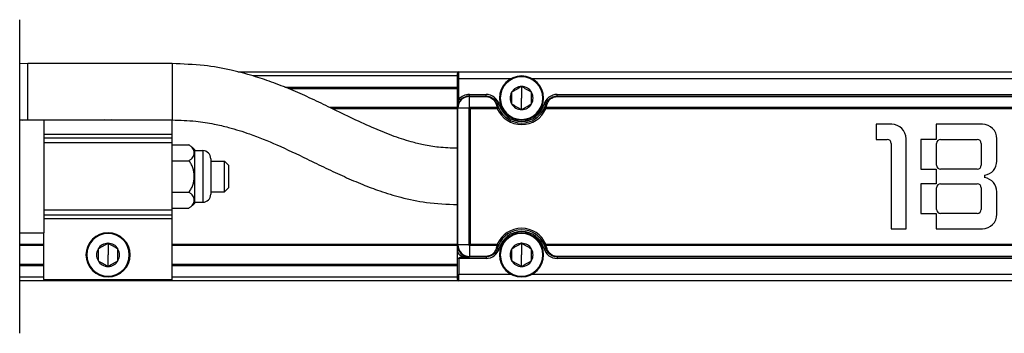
# Model space of a CAD drawing. Header units: millimetres. Extents: x -565 to 1730, y 407 to 731.
# Tile 10 of 26: x -13 to 109, y 409 to 448. Entities that reach past the tile are written whole.
import ezdxf

# ---------------------------------------------------------------- set-up
doc = ezdxf.new("R2010")
doc.units = ezdxf.units.MM

# ---------------------------------------------------------------- blocks, each defined once
blk = doc.blocks.new('Drawing View3')
at = {"color": 7, "linetype": 'Continuous', "lineweight": 25}
for p, q in [((50.73, 10.5), (50.73, 23)), ((51.73, 17.53), (50.73, 17.49)), ((69.73, 17.53), (51.73, 17.53)), ((51.73, 10.53), (51.73, 17.53)), ((69.73, 17.53), (69.73, 10.53)), ((77.9, 16.5), (105.43, 16.5)), ((105.23, 16), (79.82, 16)), ((105.23, 15.7), (105.23, 16.3)), ((105.43, 15.7), (105.43, 16.5)), ((105.43, 16.5), (230.03, 16.5)), ((113.23, 16), (113.23, 15.9)), ((105.23, 15.7), (105.43, 15.7)), ((105.23, 12), (105.23, 15.7)), ((105.43, 13.1), (105.43, 15.7)), ((105.43, 15.7), (111.98, 15.7)), ((114.48, 15.7), (220.98, 15.7)), ((83.73, 14.6), (105.23, 14.6)), ((105.23, 14.4), (84.24, 14.4)), ((106.73, 13.5), (106.73, 13.7)), ((106.73, 13.7), (108.8, 13.7)), ((106.73, 13.5), (108.8, 13.5)), ((108.8, 13.5), (108.8, 13.7)), ((108.8, 13.5), (108.8, 13.44)), ((113.23, 14.69), (113.23, 13.25)), ((117.66, 13.5), (117.66, 13.7)), ((117.66, 13.7), (217.8, 13.7)), ((117.66, 13.5), (117.66, 13.44)), ((117.66, 13.5), (217.8, 13.5)), ((105.58, 12.97), (105.43, 13.1)), ((106.73, 12.06), (106.73, 13.44)), ((106.73, 13.44), (108.8, 13.44)), ((110.25, 12.41), (110.44, 12.46)), ((113.23, 11.82), (113.23, 13.25)), ((116.21, 12.41), (116.02, 12.46)), ((117.66, 13.44), (217.8, 13.44)), ((89.31, 12.1), (105.23, 12.1)), ((105.23, 11.9), (89.72, 11.9)), ((105.23, -5), (105.23, 12)), ((105.29, -5), (105.29, 12)), ((106.67, 12), (105.29, 12)), ((106.67, 12), (106.67, -5)), ((110.21, 12.06), (106.73, 12.06)), ((106.81, 11.92), (106.81, -4.92)), ((110.21, 11.92), (106.81, 11.92)), ((110.21, 12.06), (110.21, 11.92)), ((110.21, 11.92), (110.39, 12)), ((116.06, 12), (116.25, 11.92)), ((116.25, 11.92), (116.25, 12.06)), ((219.21, 12.06), (116.25, 12.06)), ((219.21, 11.92), (116.25, 11.92)), ((50.73, -3.5), (50.73, 10.5)), ((53.73, 10.5), (50.73, 10.5)), ((51.07, 10.5), (51.73, 10.53)), ((51.73, 10.53), (69.73, 10.53)), ((53.73, 10.5), (53.73, 10.53)), ((53.73, 10.5), (53.73, -3.5)), ((61.73, 10.5), (61.33, 10.53)), ((62.13, 10.53), (61.73, 10.5)), ((61.73, 10.5), (61.73, 10.53)), ((69.73, 8.75), (69.73, 10.53)), ((113.23, 10.5), (113.23, 10.6)), ((159.32, 10), (157.37, 10)), ((157.37, 10), (157.37, 8.1)), ((170.62, 10), (164.87, 10)), ((164.87, 10), (164.87, 8.1)), ((53.73, 8.75), (69.73, 8.75)), ((69.73, 8.26), (69.73, 8.75)), ((69.73, 8.26), (53.73, 8.26)), ((53.73, 7.71), (69.73, 7.71)), ((69.73, 7.71), (69.73, 8.26)), ((69.73, -0.71), (69.73, 7.71)), ((69.73, 7.43), (71.78, 7.43)), ((157.37, 8.1), (158.77, 8.1)), ((159.27, 7.6), (159.27, -3)), ((161.12, -3), (161.12, 8.2)), ((164.87, 8.1), (162.97, 8.1)), ((162.97, 8.1), (162.97, 4.4)), ((164.92, 4.9), (164.92, 7.6)), ((165.42, 8.1), (169.97, 8.1)), ((170.47, 7.6), (170.47, 4.9)), ((172.42, 5.42), (172.42, 8.2)), ((72.53, 0.18), (72.53, 6.82)), ((72.53, 6.71), (73.53, 6.71)), ((73.53, 6.71), (73.53, 0.29)), ((69.73, 5.46), (71.78, 5.46)), ((74.53, 5.71), (74.53, 1.29)), ((74.53, 5.4), (76.23, 5.4)), ((76.23, 1.6), (76.23, 5.4)), ((76.73, 4.9), (76.23, 5.4)), ((76.73, 4.9), (76.73, 2.1)), ((162.97, 4.4), (164.87, 4.4)), ((164.87, 4.4), (164.87, 2.6)), ((169.97, 4.4), (165.42, 4.4)), ((164.87, 2.6), (162.97, 2.6)), ((162.97, 2.6), (162.97, -1.1)), ((165.42, 2.6), (169.97, 2.6)), ((170.92, 3.35), (170.92, 3.65)), ((69.73, 1.54), (71.78, 1.54)), ((74.53, 1.6), (76.23, 1.6)), ((76.23, 1.6), (76.73, 2.1)), ((164.92, -0.6), (164.92, 2.1)), ((170.47, 2.1), (170.47, -0.6)), ((172.42, -1.2), (172.42, 1.58)), ((72.53, 0.29), (73.53, 0.29)), ((69.73, -0.71), (53.73, -0.71)), ((69.73, -0.43), (71.78, -0.43)), ((69.73, -1.26), (69.73, -0.71)), ((162.97, -1.1), (164.87, -1.1)), ((164.87, -1.1), (164.87, -3)), ((169.97, -1.1), (165.42, -1.1)), ((53.73, -1.26), (69.73, -1.26)), ((69.73, -1.75), (53.73, -1.75)), ((69.73, -1.75), (69.73, -1.26)), ((69.73, -9.3), (69.73, -1.75)), ((50.73, -16), (50.73, -3.5)), ((50.73, -3.5), (53.73, -3.5)), ((53.73, -9.3), (53.73, -3.5)), ((61.73, -3.5), (61.73, -3.6)), ((113.23, -3.5), (113.23, -3.6)), ((159.27, -3), (161.12, -3)), ((164.87, -3), (170.62, -3)), ((50.73, -4.9), (53.73, -4.9)), ((61.73, -4.81), (61.73, -6.25)), ((69.73, -4.9), (105.23, -4.9)), ((113.23, -4.81), (113.23, -6.25)), ((53.73, -5.1), (50.73, -5.1)), ((105.23, -5.1), (69.73, -5.1)), ((106.67, -5), (105.29, -5)), ((106.73, -5.06), (110.21, -5.06)), ((106.73, -5.06), (106.73, -6.44)), ((106.81, -4.92), (110.21, -4.92)), ((110.21, -4.92), (110.21, -5.06)), ((110.39, -5), (110.21, -4.92)), ((110.25, -5.41), (110.44, -5.46)), ((116.21, -5.41), (116.02, -5.46)), ((116.25, -4.92), (116.06, -5)), ((116.25, -4.92), (219.21, -4.92)), ((116.25, -5.06), (116.25, -4.92)), ((116.25, -5.06), (219.21, -5.06)), ((61.73, -7.68), (61.73, -6.25)), ((105.23, -8.7), (105.23, -6.7)), ((108.8, -6.7), (105.43, -6.7)), ((105.43, -6.7), (105.43, -8.7)), ((108.8, -6.44), (106.73, -6.44)), ((108.8, -6.5), (106.73, -6.5)), ((108.8, -6.5), (108.8, -6.44)), ((108.8, -6.5), (108.8, -6.7)), ((113.23, -7.68), (113.23, -6.25)), ((217.8, -6.44), (117.66, -6.44)), ((117.66, -6.5), (117.66, -6.44)), ((217.8, -6.5), (117.66, -6.5)), ((117.66, -6.5), (117.66, -6.7)), ((217.8, -6.7), (117.66, -6.7)), ((50.73, -7.4), (53.73, -7.4)), ((53.73, -7.6), (50.73, -7.6)), ((69.73, -7.4), (105.23, -7.4)), ((105.23, -7.6), (69.73, -7.6)), ((50.73, -9), (53.73, -9)), ((53.73, -9.5), (50.73, -9.5)), ((53.73, -9.3), (69.73, -9.3)), ((53.73, -9.3), (53.73, -9.5)), ((69.73, -9.5), (53.73, -9.5)), ((61.73, -9), (61.73, -8.9)), ((69.73, -9), (105.23, -9)), ((69.73, -9.5), (69.73, -9.3)), ((105.43, -9.5), (69.73, -9.5)), ((105.23, -8.7), (105.43, -8.7)), ((105.23, -9.3), (105.23, -8.7)), ((111.98, -8.7), (105.43, -8.7)), ((105.43, -9.5), (105.43, -8.7)), ((230.03, -9.5), (105.43, -9.5)), ((113.23, -9), (113.23, -8.9)), ((220.98, -8.7), (114.48, -8.7))]:
    blk.add_line(p, q, dxfattribs=at)
at = {"color": 7, "linetype": 'Continuous', "lineweight": 25, "flags": 128}
for points in [[(106.73, 13.5), (106.73, 13.5), (106.73, 13.5), (106.73, 13.49), (106.73, 13.48), (106.73, 13.48), (106.73, 13.47), (106.73, 13.45), (106.73, 13.44)], [(105.23, 12), (105.23, 12), (105.23, 12), (105.24, 12), (105.24, 12), (105.25, 12), (105.26, 12), (105.27, 12), (105.29, 12)], [(105.23, -5), (105.23, -5), (105.23, -5), (105.24, -5), (105.24, -5), (105.25, -5), (105.26, -5), (105.27, -5), (105.29, -5)], [(106.73, -6.5), (106.73, -6.5), (106.73, -6.5), (106.73, -6.49), (106.73, -6.48), (106.73, -6.48), (106.73, -6.47), (106.73, -6.45), (106.73, -6.44)]]:
    blk.add_lwpolyline(points, dxfattribs=at)
at = {"color": 7, "linetype": 'Continuous', "lineweight": 25}
for centre, radius, start, end in [((105.43, 16.3), 0.2, 90, 180), ((113.23, 13.25), 2.75, 90, 270), ((113.23, 13.25), 2.75, 270, 90), ((113.23, 13.25), 2.65, 90, 270), ((113.23, 13.25), 2.65, 270, 90), ((106.73, 12), 1.5, 90, 180), ((106.73, 12), 1.7, 90, 139.8808), ((108.8, 12), 1.7, 15.7678, 90), ((113.23, 13.25), 1.44, 150, 210), ((113.23, 13.25), 1.44, 90, 150), ((113.23, 13.25), 1.44, 30, 90), ((113.23, 13.25), 1.43, 330, 30), ((117.66, 12), 1.7, 90, 164.2322), ((106.73, 12), 1.44, 90.0001, 180), ((110.1, 12.34), 0.164, 25.5781, 105.7388), ((113.23, 13.25), 2.9, 195.7678, 344.2322), ((113.23, 13.25), 1.44, 210, 270), ((113.23, 13.25), 1.44, 270, 330), ((116.36, 12.34), 0.164, 74.2612, 154.4219), ((110.26, 11.91), 0.155, 33.2441, 110.1061), ((113.23, 13.25), 3.3, 203.8217, 336.1774), ((113.23, 13.25), 3.1, 203.821, 336.1785), ((116.19, 11.91), 0.155, 69.8923, 146.7633), ((159.32, 8.2), 1.8, 0, 90), ((170.62, 8.2), 1.8, 0, 90), ((158.77, 7.6), 0.5, 0, 90), ((165.42, 7.6), 0.5, 90, 180), ((169.97, 7.6), 0.5, 0, 90), ((70.49, 5.09), 2.67, 40.2396, 49.7467), ((73.53, 5.71), 1, 0, 90), ((170.62, 5.42), 1.8, 279.5941, 0), ((165.42, 4.9), 0.5, 180, 270), ((169.97, 4.9), 0.5, 270, 0), ((165.42, 2.1), 0.5, 90, 180), ((169.97, 2.1), 0.5, 0, 90), ((170.62, 1.58), 1.8, 0, 80.4059), ((73.53, 1.29), 1, 270, 0), ((70.49, 1.91), 2.67, 310.2595, 319.7604), ((165.42, -0.6), 0.5, 180, 270), ((169.97, -0.6), 0.5, 270, 0), ((170.62, -1.2), 1.8, 270, 0), ((61.73, -6.25), 2.75, 90, 270), ((61.73, -6.25), 2.65, 90, 270), ((61.73, -6.25), 2.75, 270, 90), ((61.73, -6.25), 2.65, 270, 90), ((113.23, -6.25), 3.3, 23.8246, 156.1778), ((113.23, -6.25), 3.1, 23.821, 156.1785), ((113.23, -6.25), 2.9, 15.7678, 164.2322), ((113.23, -6.25), 2.75, 90, 270), ((113.23, -6.25), 2.65, 90, 270), ((113.23, -6.25), 2.75, 270, 90), ((113.23, -6.25), 2.65, 270, 90), ((61.73, -6.25), 1.44, 90, 150), ((61.73, -6.25), 1.44, 30, 90), ((113.23, -6.25), 1.44, 90, 150), ((113.23, -6.25), 1.44, 30, 90), ((61.73, -6.25), 1.43, 150, 210), ((61.73, -6.25), 1.43, 330, 30), ((106.73, -5), 1.5, 180, 270), ((106.73, -5), 1.44, 180, 270), ((108.8, -5), 1.7, 270, 344.2322), ((110.1, -5.34), 0.164, 254.2612, 334.4219), ((110.26, -4.91), 0.155, 249.8923, 326.7633), ((113.23, -6.25), 1.44, 150, 210), ((113.23, -6.25), 1.43, 330, 30), ((117.66, -5), 1.7, 195.7678, 270), ((116.19, -4.91), 0.155, 213.2441, 290.1061), ((116.36, -5.34), 0.164, 205.5781, 285.7388), ((61.73, -6.25), 1.44, 210, 270), ((61.73, -6.25), 1.44, 270, 330), ((113.23, -6.25), 1.44, 210, 270), ((113.23, -6.25), 1.44, 270, 330), ((105.43, -9.3), 0.2, 180, 270)]:
    blk.add_arc(centre, radius, start, end, dxfattribs=at)
for points, knots in [([(105.23, 7), (104.45, 7.03), (103.03, 7.07), (101.12, 7.4), (99.17, 7.87), (97.04, 8.58), (94.52, 9.62), (91.89, 10.84), (89.3, 12.11), (86.83, 13.29), (84.48, 14.33), (82.15, 15.24), (79.67, 16.07), (76.89, 16.8), (73.52, 17.4), (71.06, 17.48), (69.73, 17.53)], [0, 0, 0, 0, 0.061832, 0.112812, 0.154283, 0.22249, 0.293632, 0.373812, 0.456466, 0.527156, 0.594599, 0.663895, 0.72796, 0.804189, 0.894057, 1, 1, 1, 1]), ([(108.8, 13.5), (108.89, 13.5), (109.08, 13.49), (109.37, 13.4), (109.65, 13.25), (109.9, 13.03), (110.12, 12.76), (110.2, 12.53), (110.25, 12.41)], [0, 0, 0, 0, 0.122874, 0.257007, 0.422444, 0.581313, 0.771502, 1, 1, 1, 1]), ([(113.23, 14.69), (113.02, 14.57), (112.61, 14.33), (112.19, 14.09), (111.99, 13.97)], [0, 0, 0, 0, 0.499978, 1, 1, 1, 1]), ([(111.99, 13.97), (111.99, 13.73), (111.99, 13.25), (111.99, 12.77), (111.99, 12.53)], [0, 0, 0, 0, 0.499978, 1, 1, 1, 1]), ([(114.47, 13.97), (114.26, 14.09), (113.85, 14.33), (113.44, 14.57), (113.23, 14.69)], [0, 0, 0, 0, 0.499978, 1, 1, 1, 1]), ([(114.47, 12.53), (114.47, 12.77), (114.47, 13.25), (114.47, 13.73), (114.47, 13.97)], [0, 0, 0, 0, 0.4999784, 1, 1, 1, 1]), ([(116.21, 12.41), (116.28, 12.57), (116.4, 12.88), (116.75, 13.23), (117.11, 13.41), (117.41, 13.49), (117.58, 13.5), (117.66, 13.5)], [0, 0, 0, 0, 0.308356, 0.568414, 0.780671, 0.89133, 1, 1, 1, 1]), ([(105.23, 12), (105.24, 12.24), (105.26, 12.61), (105.38, 12.97), (105.43, 13.1)], [0, 0, 0, 0, 0.654373, 1, 1, 1, 1]), ([(108.8, 13.44), (108.88, 13.44), (109.04, 13.43), (109.3, 13.35), (109.54, 13.22), (109.76, 13.04), (109.94, 12.79), (110.01, 12.6), (110.05, 12.49)], [0, 0, 0, 0, 0.118801, 0.249484, 0.412948, 0.57232, 0.765551, 1, 1, 1, 1]), ([(110.05, 12.49), (110.08, 12.41), (110.12, 12.27), (110.18, 12.12), (110.21, 12.06)], [0, 0, 0, 0, 0.553211, 1, 1, 1, 1]), ([(110.25, 12.41), (110.27, 12.33), (110.31, 12.19), (110.37, 12.06), (110.39, 12)], [0, 0, 0, 0, 0.553364, 1, 1, 1, 1]), ([(111.99, 12.53), (112.19, 12.41), (112.61, 12.17), (113.02, 11.93), (113.23, 11.82)], [0, 0, 0, 0, 0.4999784, 1, 1, 1, 1]), ([(113.23, 11.82), (113.44, 11.93), (113.85, 12.17), (114.26, 12.41), (114.47, 12.53)], [0, 0, 0, 0, 0.499978, 1, 1, 1, 1]), ([(116.06, 12), (116.1, 12.07), (116.15, 12.21), (116.19, 12.34), (116.21, 12.41)], [0, 0, 0, 0, 0.5416335, 1, 1, 1, 1]), ([(116.25, 12.06), (116.28, 12.14), (116.34, 12.28), (116.38, 12.43), (116.4, 12.49)], [0, 0, 0, 0, 0.5416, 1, 1, 1, 1]), ([(116.4, 12.49), (116.47, 12.65), (116.58, 12.94), (116.92, 13.24), (117.29, 13.41), (117.53, 13.43), (117.66, 13.44)], [0, 0, 0, 0, 0.35113, 0.631954, 0.811632, 1, 1, 1, 1]), ([(106.73, 12.06), (106.72, 12.06), (106.71, 12.06), (106.69, 12.05), (106.68, 12.04), (106.67, 12.03), (106.67, 12.01), (106.67, 12), (106.67, 12)], [0, 0, 0, 0, 0.212417, 0.45003, 0.578681, 0.713341, 0.853842, 1, 1, 1, 1]), ([(106.67, 12), (106.68, 12), (106.69, 11.99), (106.72, 11.98), (106.75, 11.96), (106.78, 11.93), (106.81, 11.92)], [0, 0, 0, 0, 0.215116, 0.339897, 0.471047, 1, 1, 1, 1]), ([(106.81, 11.92), (106.79, 11.94), (106.77, 11.98), (106.74, 12.01), (106.73, 12.03), (106.73, 12.05), (106.73, 12.06)], [0, 0, 0, 0, 0.526894, 0.694574, 0.783257, 1, 1, 1, 1]), ([(69.73, 10.53), (70.71, 10.5), (72.46, 10.45), (74.8, 10.07), (76.6, 9.65), (78.06, 9.23), (80.09, 8.55), (82.91, 7.4), (86.05, 5.9), (88.83, 4.55), (91.14, 3.47), (93.37, 2.51), (95.71, 1.63), (98.34, 0.84), (101.57, 0.15), (103.94, 0.05), (105.23, 0)], [0, 0, 0, 0, 0.077757, 0.139799, 0.188587, 0.225748, 0.261487, 0.360681, 0.471307, 0.542489, 0.610394, 0.677203, 0.737959, 0.811044, 0.897637, 1, 1, 1, 1]), ([(71.78, 5.46), (71.89, 5.53), (72.1, 5.66), (72.37, 5.99), (72.51, 6.44), (72.37, 6.9), (72.1, 7.23), (71.89, 7.36), (71.78, 7.43)], [0, 0, 0, 0, 0.118926, 0.241894, 0.500217, 0.758533, 0.881457, 1, 1, 1, 1]), ([(71.78, 1.54), (71.89, 1.67), (72.1, 1.94), (72.37, 2.59), (72.51, 3.5), (72.37, 4.41), (72.1, 5.06), (71.89, 5.33), (71.78, 5.46)], [0, 0, 0, 0, 0.118744, 0.241711, 0.500063, 0.758413, 0.88137, 1, 1, 1, 1]), ([(71.78, -0.43), (71.89, -0.36), (72.1, -0.23), (72.37, 0.1), (72.51, 0.56), (72.37, 1.01), (72.1, 1.34), (71.89, 1.47), (71.78, 1.54)], [0, 0, 0, 0, 0.116403, 0.240104, 0.499875, 0.759651, 0.88213, 1, 1, 1, 1]), ([(61.73, -4.81), (61.52, -4.93), (61.11, -5.17), (60.69, -5.41), (60.49, -5.53)], [0, 0, 0, 0, 0.499978, 1, 1, 1, 1]), ([(62.97, -5.53), (62.76, -5.41), (62.35, -5.17), (61.94, -4.93), (61.73, -4.81)], [0, 0, 0, 0, 0.499978, 1, 1, 1, 1]), ([(113.23, -4.81), (113.02, -4.93), (112.61, -5.17), (112.19, -5.41), (111.99, -5.53)], [0, 0, 0, 0, 0.499978, 1, 1, 1, 1]), ([(114.47, -5.53), (114.26, -5.41), (113.85, -5.17), (113.44, -4.93), (113.23, -4.81)], [0, 0, 0, 0, 0.499978, 1, 1, 1, 1]), ([(60.49, -5.53), (60.49, -5.77), (60.49, -6.25), (60.49, -6.73), (60.49, -6.97)], [0, 0, 0, 0, 0.499978, 1, 1, 1, 1]), ([(62.97, -6.97), (62.97, -6.73), (62.97, -6.25), (62.97, -5.77), (62.97, -5.53)], [0, 0, 0, 0, 0.499978, 1, 1, 1, 1]), ([(105.23, -5.1), (105.23, -5.11), (105.23, -5.15), (105.23, -5.22), (105.23, -5.36), (105.23, -5.61), (105.25, -5.9), (105.44, -6.18), (105.69, -6.36), (106.05, -6.49), (106.33, -6.5), (106.48, -6.51)], [0, 0, 0, 0, 0.028668, 0.055426, 0.106284, 0.20562, 0.393141, 0.501013, 0.637664, 0.807418, 1, 1, 1, 1]), ([(105.23, -6.7), (105.23, -6.37), (105.23, -5.9), (105.23, -5.38), (105.23, -5.2), (105.23, -5.17)], [0, 0, 0, 0, 0.638248, 0.932183, 1, 1, 1, 1]), ([(106.08, -6.51), (106.04, -6.5), (105.94, -6.5), (105.74, -6.43), (105.51, -6.27), (105.33, -6.02), (105.26, -5.85), (105.24, -5.78), (105.23, -5.78), (105.23, -5.77), (105.23, -5.77), (105.23, -5.77), (105.23, -5.77), (105.23, -5.77), (105.23, -5.78), (105.23, -5.79), (105.23, -5.83), (105.23, -5.88), (105.23, -5.91)], [0, 0, 0, 0, 0.09318, 0.205292, 0.467496, 0.719405, 0.873661, 0.889168, 0.891531, 0.893364, 0.894122, 0.894809, 0.895467, 0.89614, 0.897695, 0.899723, 0.925553, 1, 1, 1, 1]), ([(106.81, -4.92), (106.78, -4.93), (106.75, -4.96), (106.71, -4.98), (106.69, -5), (106.68, -5), (106.67, -5)], [0, 0, 0, 0, 0.526894, 0.694574, 0.783257, 1, 1, 1, 1]), ([(106.67, -5), (106.67, -5.01), (106.67, -5.02), (106.68, -5.04), (106.69, -5.05), (106.7, -5.05), (106.72, -5.06), (106.72, -5.06), (106.73, -5.06)], [0, 0, 0, 0, 0.212418, 0.450032, 0.578683, 0.713342, 0.853844, 1, 1, 1, 1]), ([(106.73, -5.06), (106.73, -5.05), (106.73, -5.03), (106.74, -5.01), (106.77, -4.98), (106.79, -4.94), (106.81, -4.92)], [0, 0, 0, 0, 0.215116, 0.339897, 0.471047, 1, 1, 1, 1]), ([(110.25, -5.41), (110.18, -5.57), (110.06, -5.88), (109.7, -6.23), (109.35, -6.41), (109.04, -6.49), (108.88, -6.5), (108.8, -6.5)], [0, 0, 0, 0, 0.3083557, 0.5684143, 0.7806709, 0.89133, 1, 1, 1, 1]), ([(110.05, -5.49), (109.99, -5.65), (109.88, -5.94), (109.53, -6.24), (109.17, -6.41), (108.93, -6.43), (108.8, -6.44)], [0, 0, 0, 0, 0.35113, 0.631954, 0.811632, 1, 1, 1, 1]), ([(110.21, -5.06), (110.18, -5.14), (110.12, -5.28), (110.07, -5.43), (110.05, -5.49)], [0, 0, 0, 0, 0.5416, 1, 1, 1, 1]), ([(110.39, -5), (110.36, -5.07), (110.31, -5.21), (110.26, -5.34), (110.25, -5.41)], [0, 0, 0, 0, 0.541634, 1, 1, 1, 1]), ([(111.99, -5.53), (111.99, -5.77), (111.99, -6.25), (111.99, -6.73), (111.99, -6.97)], [0, 0, 0, 0, 0.499978, 1, 1, 1, 1]), ([(114.47, -6.97), (114.47, -6.73), (114.47, -6.25), (114.47, -5.77), (114.47, -5.53)], [0, 0, 0, 0, 0.4999784, 1, 1, 1, 1]), ([(116.21, -5.41), (116.19, -5.33), (116.15, -5.19), (116.09, -5.06), (116.06, -5)], [0, 0, 0, 0, 0.553364, 1, 1, 1, 1]), ([(117.66, -6.5), (117.56, -6.5), (117.38, -6.49), (117.08, -6.4), (116.81, -6.25), (116.55, -6.03), (116.34, -5.76), (116.26, -5.53), (116.21, -5.41)], [0, 0, 0, 0, 0.1228743, 0.2570069, 0.4224443, 0.5813134, 0.7715024, 1, 1, 1, 1]), ([(116.4, -5.49), (116.38, -5.41), (116.34, -5.27), (116.27, -5.12), (116.25, -5.06)], [0, 0, 0, 0, 0.553211, 1, 1, 1, 1]), ([(117.66, -6.44), (117.58, -6.44), (117.41, -6.43), (117.16, -6.35), (116.92, -6.22), (116.7, -6.04), (116.51, -5.79), (116.44, -5.6), (116.4, -5.49)], [0, 0, 0, 0, 0.118801, 0.249484, 0.412948, 0.57232, 0.765551, 1, 1, 1, 1]), ([(60.49, -6.97), (60.69, -7.09), (61.11, -7.33), (61.52, -7.57), (61.73, -7.68)], [0, 0, 0, 0, 0.499978, 1, 1, 1, 1]), ([(61.73, -7.68), (61.94, -7.57), (62.35, -7.33), (62.76, -7.09), (62.97, -6.97)], [0, 0, 0, 0, 0.499978, 1, 1, 1, 1]), ([(105.43, -6.7), (105.4, -6.7), (105.35, -6.7), (105.3, -6.7), (105.26, -6.7), (105.24, -6.7), (105.23, -6.71), (105.23, -6.7), (105.23, -6.7)], [0, 0, 0, 0, 0.249192, 0.498055, 0.607343, 0.749584, 0.894359, 1, 1, 1, 1]), ([(105.43, -6.7), (105.43, -6.69), (105.43, -6.67), (105.45, -6.63), (105.52, -6.57), (105.71, -6.51), (106.12, -6.5), (106.5, -6.51), (106.72, -6.5), (106.73, -6.5), (106.73, -6.5)], [0, 0, 0, 0, 0.0198, 0.041211, 0.093827, 0.214018, 0.4976, 0.977654, 0.989032, 1, 1, 1, 1]), ([(111.99, -6.97), (112.19, -7.09), (112.61, -7.33), (113.02, -7.57), (113.23, -7.68)], [0, 0, 0, 0, 0.4999784, 1, 1, 1, 1]), ([(113.23, -7.68), (113.44, -7.57), (113.85, -7.33), (114.26, -7.09), (114.47, -6.97)], [0, 0, 0, 0, 0.499978, 1, 1, 1, 1])]:
    blk.add_open_spline(points, degree=3, knots=knots, dxfattribs=at)

msp = doc.modelspace()

# ---------------------------------------------------------------- block references
at = {"color": 7, "linetype": 'Continuous', "lineweight": 25}
msp.add_blockref('Drawing View3', (-64.19, 424.71), dxfattribs=at)

doc.saveas('drawing.dxf')
